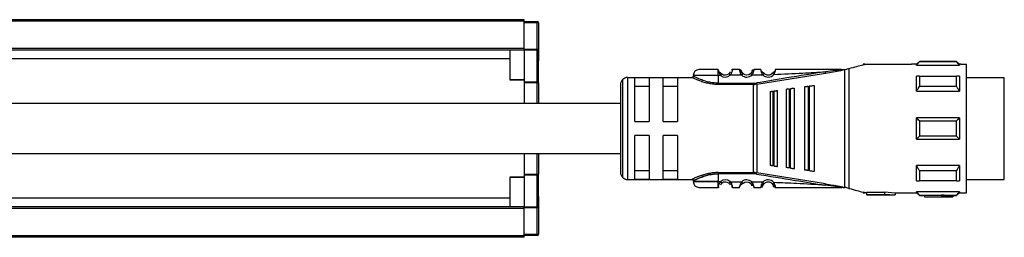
# Model space of a CAD drawing. Header units: millimetres. Extents: x -781 to 2459, y 413 to 796.
# Tile 12 of 17: x 393 to 531, y 415 to 446. Entities that reach past the tile are written whole.
import ezdxf

# ---------------------------------------------------------------- set-up
doc = ezdxf.new("R2010")
doc.units = ezdxf.units.MM

# ---------------------------------------------------------------- blocks, each defined once
blk = doc.blocks.new('Drawing View4')
at = {"color": 7, "linetype": 'Continuous', "lineweight": 25}
for p, q in [((495.48, 18.75), (422.48, 18.75)), ((495.48, 18.55), (422.48, 18.55)), ((495.48, 18.55), (495.48, 18.75)), ((495.48, 14.7), (495.48, 18.55)), ((495.48, 18.5), (497.28, 18.5)), ((497.28, 18.3), (495.48, 18.3)), ((497.28, 18.44), (497.28, 18.5)), ((497.28, 18.3), (497.28, 18.44)), ((497.28, 14.63), (497.28, 18.3)), ((497.48, 18.3), (497.28, 18.3)), ((497.48, 18.3), (497.48, 14.63)), ((497.53, 17.55), (497.48, 17.55)), ((497.53, 13.96), (497.53, 17.55)), ((495.48, 14.7), (422.48, 14.7)), ((495.48, 14.5), (422.48, 14.5)), ((493.48, 14.5), (493.48, 10.38)), ((495.48, 14.5), (495.48, 14.7)), ((495.48, 14.63), (497.28, 14.63)), ((495.48, 14.5), (495.48, 14.49)), ((497.28, 14.49), (495.48, 14.49)), ((495.48, 14.49), (495.48, 10.06)), ((497.28, 14.56), (497.28, 14.63)), ((497.28, 14.63), (497.48, 14.63)), ((497.28, 14.49), (497.28, 14.56)), ((497.28, 10.06), (497.28, 14.49)), ((497.48, 10.2), (497.48, 14.63)), ((497.53, 13.05), (497.53, 13.96)), ((493.48, 13.26), (422.48, 13.26)), ((497.48, 13.05), (497.53, 13.05)), ((543.25, 12.5), (542.98, 12.5)), ((542.98, 12.5), (542.98, 12.43)), ((543.25, 12.5), (549.77, 12.5)), ((550.48, 12.5), (549.77, 12.5)), ((550.88, 12.9), (550.48, 12.5)), ((550.48, 12.37), (550.48, 12.5)), ((556.08, 12.9), (550.88, 12.9)), ((556.08, 12.84), (550.88, 12.84)), ((556.48, 12.5), (556.08, 12.9)), ((556.08, 12.84), (556.08, 12.9)), ((556.67, 12.5), (556.48, 12.5)), ((556.48, 12.5), (556.48, 12.37)), ((556.68, 12.5), (557.48, 12.5)), ((557.48, -5.5), (557.48, 12.5)), ((522.67, 11.73), (522.67, 11.75)), ((522.67, 11.72), (522.67, 11.73)), ((522.99, 10.95), (523.19, 11.18)), ((525.67, 11.75), (524.68, 11.75)), ((525.97, 10.97), (526.17, 11.2)), ((527.21, 11.2), (527.2, 11.21)), ((527.39, 11.54), (527.38, 11.5)), ((528.07, 9.71), (537.73, 11.27)), ((529.11, 11.22), (529.13, 11.24)), ((530.27, 11.26), (530.26, 11.28)), ((537.73, 11.27), (539.34, 11.55)), ((539.97, 11.75), (540.19, 11.75)), ((540.19, 11.75), (540.41, 11.75)), ((540.43, -4.75), (540.43, 11.75)), ((540.48, 11.76), (541, 11.9)), ((541, 11.9), (541, -4.9)), ((550.48, 12.37), (556.48, 12.37)), ((493.48, 10.38), (495.48, 10.38)), ((493.48, 10.31), (495.48, 10.31)), ((495.48, 10.06), (497.28, 10.06)), ((495.48, 10.06), (495.48, 9.92)), ((497.28, 9.92), (495.48, 9.92)), ((495.48, 9.92), (495.48, 7)), ((497.28, 9.92), (497.28, 10.06)), ((497.48, 9.92), (497.28, 9.92)), ((497.28, 7), (497.28, 9.92)), ((497.48, 9.92), (497.48, 10.2)), ((497.48, 9.92), (497.48, 7)), ((509.27, 10.36), (509.27, -3.36)), ((509.98, 10.65), (509.98, -3.65)), ((509.98, 10.65), (518.98, 10.65)), ((512.98, 10.58), (510.98, 10.58)), ((510.98, 4.5), (510.98, 10.58)), ((512.98, 10.58), (512.98, 4.5)), ((514.98, 4.5), (514.98, 10.58)), ((516.98, 10.58), (514.98, 10.58)), ((516.98, 10.58), (516.98, 4.5)), ((522.67, 10.95), (522.67, 9.85)), ((522.99, 10.95), (522.67, 10.95)), ((522.67, 9.85), (527.64, 9.85)), ((527.64, 9.68), (522.67, 9.68)), ((525.97, 10.97), (524.36, 10.96)), ((527.64, 9.85), (527.64, 9.68)), ((527.64, -2.68), (527.64, 9.68)), ((528.04, 9.88), (528.07, 9.71)), ((528.07, 9.71), (528.07, -2.71)), ((550.88, 10.85), (556.08, 10.85)), ((556.48, 10.84), (556.48, 8.71)), ((562.78, 10.62), (557.48, 10.62)), ((562.78, 7.69), (562.78, 10.62)), ((508.98, 9.65), (508.98, -2.65)), ((510.98, 9.42), (512.98, 9.42)), ((514.98, 9.42), (516.98, 9.42)), ((529.98, 8.68), (529.98, -1.68)), ((530.32, 8.73), (530.52, 8.75)), ((530.32, 8.73), (530.32, -1.73)), ((530.98, -1.81), (530.98, 8.81)), ((532.18, 8.97), (532.18, -1.97)), ((532.6, 9.03), (532.8, 9.05)), ((532.6, 9.03), (532.6, -2.03)), ((533.38, -2.13), (533.38, 9.13)), ((534.78, 9.31), (534.78, -2.32)), ((535.29, 9.38), (535.29, -2.38)), ((535.58, 9.42), (535.49, 9.41)), ((535.49, -2.41), (535.49, 9.41)), ((536.18, -2.5), (536.18, 9.5)), ((550.48, 8.71), (556.48, 8.71)), ((556.08, 9.38), (550.88, 9.38)), ((562.78, -3.63), (562.78, 7.69)), ((510.98, 4.5), (512.98, 4.5)), ((514.98, 4.5), (516.98, 4.5)), ((556.48, 5), (550.48, 5)), ((550.88, 4.56), (556.08, 4.56)), ((556.48, 5), (556.48, 2)), ((512.98, 2.5), (510.98, 2.5)), ((510.98, -3.58), (510.98, 2.5)), ((512.98, 2.5), (512.98, -3.58)), ((516.98, 2.5), (514.98, 2.5)), ((514.98, -3.58), (514.98, 2.5)), ((516.98, 2.5), (516.98, -3.58)), ((550.48, 2), (556.48, 2)), ((556.08, 2.44), (550.88, 2.44)), ((495.48, 0), (495.48, -2.92)), ((497.28, -2.92), (497.28, 0)), ((497.48, 0), (497.48, -2.92)), ((512.98, -2.42), (510.98, -2.42)), ((516.98, -2.42), (514.98, -2.42)), ((522.67, -2.68), (527.64, -2.68)), ((527.64, -2.85), (527.64, -2.68)), ((528.04, -2.88), (528.07, -2.71)), ((537.73, -4.27), (528.07, -2.71)), ((530.52, -1.75), (530.32, -1.73)), ((532.8, -2.05), (532.6, -2.03)), ((535.49, -2.41), (535.29, -2.38)), ((535.49, -2.41), (535.58, -2.42)), ((550.48, -3.84), (550.48, -1.71)), ((556.48, -1.71), (550.48, -1.71)), ((550.88, -2.38), (556.08, -2.38)), ((495.48, -3.31), (493.48, -3.31)), ((493.48, -3.31), (493.48, -3.38)), ((495.48, -3.38), (493.48, -3.38)), ((493.48, -3.38), (493.48, -7.5)), ((495.48, -2.92), (497.28, -2.92)), ((495.48, -2.92), (495.48, -3.06)), ((497.28, -3.06), (495.48, -3.06)), ((495.48, -3.06), (495.48, -7.49)), ((497.28, -3.06), (497.28, -2.92)), ((497.28, -7.49), (497.28, -3.06)), ((497.48, -3.2), (497.48, -2.92)), ((497.48, -7.63), (497.48, -3.2)), ((509.98, -3.65), (518.98, -3.65)), ((510.98, -3.58), (512.98, -3.58)), ((514.98, -3.58), (516.98, -3.58)), ((527.64, -2.85), (522.67, -2.85)), ((522.67, -3.95), (522.99, -3.95)), ((524.36, -3.96), (524.17, -4.18)), ((524.36, -3.96), (525.97, -3.97)), ((527.41, -4), (527.2, -4.21)), ((530.26, -4.28), (530.49, -4.08)), ((556.08, -3.85), (550.88, -3.85)), ((557.48, -3.63), (562.78, -3.63)), ((522.67, -4.75), (522.67, -4.72)), ((524.68, -4.75), (525.67, -4.75)), ((526.16, -4.18), (526.17, -4.2)), ((529.11, -4.22), (529.13, -4.24)), ((540.19, -4.75), (539.96, -4.75)), ((540.19, -4.75), (540.43, -4.75)), ((542.98, -5.43), (542.98, -5.5)), ((542.98, -5.5), (543.25, -5.5)), ((543.48, -5.5), (543.25, -5.5)), ((545.98, -5.47), (543.48, -5.47)), ((543.48, -5.47), (543.48, -5.77)), ((545.98, -5.38), (547.48, -5.5)), ((545.98, -5.38), (545.98, -5.69)), ((547.48, -5.5), (549.77, -5.5)), ((547.48, -5.5), (547.48, -5.8)), ((549.77, -5.5), (550.48, -5.5)), ((556.48, -5.37), (550.48, -5.37)), ((550.48, -5.5), (550.88, -5.9)), ((556.08, -5.9), (556.48, -5.5)), ((556.48, -5.37), (556.48, -5.5)), ((556.48, -5.5), (556.68, -5.5)), ((556.68, -5.5), (557.48, -5.5)), ((493.48, -6.26), (422.48, -6.26)), ((497.53, -6.05), (497.48, -6.05)), ((497.53, -10.31), (497.53, -6.05)), ((543.48, -5.77), (543.48, -5.8)), ((543.48, -5.77), (545.98, -5.77)), ((543.48, -5.8), (547.48, -5.8)), ((545.98, -5.69), (547.48, -5.8)), ((545.98, -5.69), (545.98, -5.77)), ((550.88, -5.84), (556.08, -5.84)), ((550.88, -5.84), (550.88, -5.9)), ((550.88, -5.9), (551.58, -5.9)), ((553.98, -5.89), (551.58, -5.89)), ((551.58, -5.89), (551.58, -6.09)), ((551.58, -6.09), (551.58, -6.1)), ((551.58, -6.09), (553.98, -6.09)), ((551.58, -6.1), (555.58, -6.1)), ((553.98, -5.85), (553.98, -6.05)), ((553.98, -6.05), (553.98, -6.09)), ((555.58, -5.9), (556.08, -5.9)), ((555.58, -5.9), (555.58, -6.1)), ((495.48, -7.5), (422.48, -7.5)), ((495.48, -7.7), (422.48, -7.7)), ((495.48, -7.49), (497.28, -7.49)), ((495.48, -7.49), (495.48, -7.5)), ((495.48, -7.7), (495.48, -7.5)), ((497.28, -7.63), (495.48, -7.63)), ((495.48, -11.55), (495.48, -7.7)), ((497.28, -7.56), (497.28, -7.49)), ((497.28, -7.63), (497.28, -7.56)), ((497.28, -11.3), (497.28, -7.63)), ((497.48, -7.63), (497.28, -7.63)), ((497.48, -7.63), (497.48, -11.3)), ((497.48, -10.55), (497.53, -10.55)), ((497.53, -10.55), (497.53, -10.31)), ((495.48, -11.55), (422.48, -11.55)), ((495.48, -11.75), (422.48, -11.75)), ((495.48, -11.3), (497.28, -11.3)), ((497.28, -11.5), (495.48, -11.5)), ((495.48, -11.75), (495.48, -11.55)), ((497.28, -11.44), (497.28, -11.3)), ((497.28, -11.3), (497.48, -11.3)), ((497.28, -11.5), (497.28, -11.44))]:
    blk.add_line(p, q, dxfattribs=at)
at = {"color": 7, "linetype": 'Continuous', "lineweight": 25, "flags": 128}
for points in [[(497.48, 14.63), (497.47, 14.62), (497.46, 14.6), (497.44, 14.59), (497.42, 14.58), (497.39, 14.57), (497.35, 14.56), (497.31, 14.56), (497.28, 14.56)], [(522.67, 10.95), (521.59, 10.95), (520.62, 10.95), (519.84, 10.95), (519.35, 10.95), (519.18, 10.95)], [(550.48, 8.71), (550.48, 9.02), (550.48, 9.31), (550.48, 9.59), (550.48, 9.86), (550.48, 10.12), (550.48, 10.37), (550.48, 10.61), (550.48, 10.84)], [(550.88, 10.85), (550.88, 10.69), (550.88, 10.52), (550.88, 10.34), (550.88, 10.16), (550.88, 9.97), (550.88, 9.78), (550.88, 9.58), (550.88, 9.38)], [(556.08, 9.38), (556.08, 9.58), (556.08, 9.78), (556.08, 9.97), (556.08, 10.16), (556.08, 10.34), (556.08, 10.52), (556.08, 10.69), (556.08, 10.85)], [(530.52, -1.75), (530.52, -0.58), (530.52, 0.71), (530.52, 2.08), (530.52, 3.5), (530.52, 4.92), (530.52, 6.29), (530.52, 7.58), (530.52, 8.75)], [(532.8, -2.05), (532.8, -0.82), (532.8, 0.54), (532.8, 2), (532.8, 3.5), (532.8, 5), (532.8, 6.46), (532.8, 7.82), (532.8, 9.05)], [(535.29, 9.38), (535.4, 9.4), (535.49, 9.41)], [(550.48, 2), (550.48, 2.37), (550.48, 2.75), (550.48, 3.12), (550.48, 3.5), (550.48, 3.88), (550.48, 4.25), (550.48, 4.63), (550.48, 5)], [(550.88, 4.56), (550.88, 4.29), (550.88, 4.03), (550.88, 3.76), (550.88, 3.5), (550.88, 3.24), (550.88, 2.97), (550.88, 2.71), (550.88, 2.44)], [(556.08, 2.44), (556.08, 2.71), (556.08, 2.97), (556.08, 3.24), (556.08, 3.5), (556.08, 3.76), (556.08, 4.03), (556.08, 4.29), (556.08, 4.56)], [(550.88, -2.38), (550.88, -2.58), (550.88, -2.78), (550.88, -2.97), (550.88, -3.16), (550.88, -3.34), (550.88, -3.52), (550.88, -3.69), (550.88, -3.85)], [(556.08, -3.85), (556.08, -3.69), (556.08, -3.52), (556.08, -3.34), (556.08, -3.16), (556.08, -2.97), (556.08, -2.78), (556.08, -2.58), (556.08, -2.38)], [(556.48, -1.71), (556.48, -2.02), (556.48, -2.31), (556.48, -2.59), (556.48, -2.86), (556.48, -3.12), (556.48, -3.37), (556.48, -3.61), (556.48, -3.84)], [(497.28, -2.92), (497.31, -2.92), (497.35, -2.92), (497.39, -2.92), (497.42, -2.92), (497.44, -2.92), (497.46, -2.92), (497.47, -2.92), (497.48, -2.92)], [(522.67, -3.95), (521.59, -3.95), (520.62, -3.95), (519.84, -3.95), (519.35, -3.95), (519.18, -3.95), (519.18, -3.95)], [(519.18, -3.95), (519.35, -3.95), (519.84, -3.95), (520.62, -3.95), (521.59, -3.95), (522.67, -3.95)], [(522.67, -2.85), (522.67, -3.47), (522.67, -3.95)], [(550.48, -5.5), (550.48, -5.49), (550.48, -5.47), (550.48, -5.43), (550.48, -5.37)], [(556.08, -5.9), (556.08, -5.9), (556.08, -5.89), (556.08, -5.87), (556.08, -5.84)], [(497.48, -7.63), (497.47, -7.62), (497.46, -7.6), (497.44, -7.59), (497.42, -7.58), (497.39, -7.57), (497.35, -7.56), (497.31, -7.56), (497.28, -7.56)]]:
    blk.add_lwpolyline(points, dxfattribs=at)
at = {"color": 7, "linetype": 'Continuous', "lineweight": 25}
for centre, radius, start, end in [((497.28, 18.3), 0.2, 360, 90), ((497.3, 14.67), 0.179, 262.2326, 349.1569), ((693.97, 12.89), 143.1, 179.9966, 180.0205), ((519.98, 10.95), 0.8, 89.9996, 179.9996), ((523.68, 11.75), 0.75, 229.5945, 310.9271), ((525.67, 11.45), 0.3, 16.6017, 90.0042), ((526.68, 11.75), 0.75, 227.6553, 314.363), ((529.68, 11.75), 1.05, 222.867, 320.7053), ((529.68, 11.75), 0.75, 222.867, 320.7053), ((497.3, 10.24), 0.179, 262.2325, 349.1583), ((509.98, 9.65), 1, 135, 180), ((509.98, 9.65), 1, 90, 135), ((523.68, 11.75), 1.05, 229.5999, 310.9287), ((526.68, 11.75), 1.05, 227.6552, 314.3629), ((527.64, 12.28), 2.43, 270.0027, 279.4582), ((509.98, -2.65), 1, 180, 225), ((497.3, -3.24), 0.179, 10.8431, 97.7669), ((509.98, -2.65), 1, 225, 270), ((519.98, -3.95), 0.8, 180.0004, 270.0004), ((523.68, -4.75), 1.05, 49.0731, 130.3811), ((523.68, -4.75), 0.75, 49.0731, 130.4057), ((526.68, -4.75), 1.05, 45.6392, 132.3453), ((526.68, -4.75), 0.75, 45.6374, 132.3465), ((527.64, -5.28), 2.43, 80.5416, 89.9931), ((529.68, -4.75), 1.05, 39.3083, 137.1337), ((529.68, -4.75), 0.75, 39.2948, 137.1337), ((497.3, -7.67), 0.179, 10.8431, 97.7674), ((497.28, -11.3), 0.2, 270, 0)]:
    blk.add_arc(centre, radius, start, end, dxfattribs=at)
for points, knots in [([(541, 11.9), (541.4, 12.01), (542.19, 12.22), (542.72, 12.36), (542.98, 12.43)], [0, 0, 0, 0, 0.503559, 1, 1, 1, 1]), ([(542.98, 12.43), (543.07, 12.45), (543.22, 12.49), (543.24, 12.5), (543.25, 12.5)], [0, 0, 0, 0, 0.597948, 1, 1, 1, 1]), ([(550.48, 12.37), (550.55, 12.46), (550.68, 12.62), (550.81, 12.77), (550.88, 12.84)], [0, 0, 0, 0, 0.553792, 1, 1, 1, 1]), ([(556.08, 12.84), (556.15, 12.75), (556.29, 12.6), (556.42, 12.44), (556.48, 12.37)], [0, 0, 0, 0, 0.5661892, 1, 1, 1, 1]), ([(522.67, 11.75), (522.32, 11.75), (521.61, 11.75), (520.72, 11.75), (520.1, 11.75), (520.02, 11.75), (519.98, 11.75)], [0, 0, 0, 0, 0.25, 0.499999, 0.75, 1, 1, 1, 1]), ([(522.67, 10.95), (522.67, 11.04), (522.67, 11.21), (522.67, 11.44), (522.67, 11.63), (522.67, 11.69), (522.67, 11.72)], [0, 0, 0, 0, 0.25, 0.5, 0.75, 1, 1, 1, 1]), ([(522.67, 11.72), (522.68, 11.69), (522.69, 11.65), (522.72, 11.55), (522.73, 11.52)], [0, 0, 0, 0, 0.6620007, 1, 1, 1, 1]), ([(523.18, 11.16), (523.13, 11.19), (523.05, 11.23), (522.94, 11.32), (522.85, 11.39), (522.78, 11.46), (522.74, 11.51), (522.73, 11.52)], [0, 0, 0, 0, 0.304592, 0.475762, 0.660934, 0.858724, 1, 1, 1, 1]), ([(523.18, 11.16), (523.13, 11.19), (523.05, 11.23), (522.94, 11.32), (522.85, 11.39), (522.78, 11.46), (522.74, 11.51), (522.73, 11.52)], [0, 0, 0, 0, 0.305354, 0.476954, 0.662588, 0.860872, 1, 1, 1, 1]), ([(522.73, 11.52), (522.73, 11.49), (522.76, 11.4), (522.84, 11.19), (522.94, 11.03), (522.99, 10.95)], [0, 0, 0, 0, 0.189153, 0.574673, 1, 1, 1, 1]), ([(524.34, 11.41), (524.34, 11.41), (524.33, 11.39), (524.31, 11.35), (524.27, 11.29), (524.22, 11.24), (524.19, 11.2), (524.17, 11.18)], [0, 0, 0, 0, 0.05277, 0.298048, 0.531365, 0.762116, 1, 1, 1, 1]), ([(524.68, 11.75), (524.68, 11.74), (524.68, 11.74), (524.66, 11.67), (524.64, 11.58), (524.59, 11.43), (524.51, 11.21), (524.41, 11.04), (524.36, 10.96)], [0, 0, 0, 0, 0.144729, 0.283823, 0.416344, 0.542823, 0.779088, 1, 1, 1, 1]), ([(524.68, 11.75), (524.65, 11.75), (524.6, 11.74), (524.55, 11.72), (524.53, 11.71)], [0, 0, 0, 0, 0.608644, 1, 1, 1, 1]), ([(525.97, 10.97), (525.91, 11.07), (525.83, 11.21), (525.76, 11.4), (525.72, 11.52), (525.7, 11.62), (525.68, 11.69), (525.67, 11.74), (525.67, 11.75), (525.67, 11.75)], [0, 0, 0, 0, 0.260575, 0.380139, 0.506889, 0.633746, 0.751654, 0.873628, 1, 1, 1, 1]), ([(525.82, 11.66), (525.8, 11.67), (525.77, 11.68), (525.72, 11.69), (525.69, 11.69), (525.68, 11.68)], [0, 0, 0, 0, 0.424524, 0.840171, 1, 1, 1, 1]), ([(525.91, 11.63), (525.89, 11.65), (525.87, 11.67), (525.82, 11.67), (525.77, 11.62), (525.76, 11.55), (525.75, 11.51)], [0, 0, 0, 0, 0.224534, 0.468361, 0.728158, 1, 1, 1, 1]), ([(525.96, 11.32), (525.95, 11.35), (525.94, 11.42), (525.95, 11.49), (525.96, 11.51), (525.96, 11.51), (525.96, 11.51)], [0, 0, 0, 0, 0.341782, 0.667757, 0.972953, 1, 1, 1, 1]), ([(526.16, 11.18), (526.14, 11.2), (526.09, 11.25), (526.03, 11.33), (525.98, 11.41), (525.96, 11.46), (525.95, 11.48)], [0, 0, 0, 0, 0.237806, 0.481918, 0.735525, 1, 1, 1, 1]), ([(526.17, 11.2), (526.15, 11.22), (526.11, 11.26), (526.06, 11.32), (526.02, 11.38), (525.99, 11.44), (525.96, 11.52), (525.96, 11.53), (525.96, 11.54)], [0, 0, 0, 0, 0.128473, 0.244247, 0.350551, 0.471184, 0.69326, 1, 1, 1, 1]), ([(527.4, 11.49), (527.39, 11.47), (527.38, 11.42), (527.33, 11.34), (527.28, 11.26), (527.23, 11.22), (527.21, 11.2)], [0, 0, 0, 0, 0.264832, 0.518399, 0.762522, 1, 1, 1, 1]), ([(527.41, 11), (527.38, 11.03), (527.33, 11.08), (527.26, 11.15), (527.22, 11.19), (527.21, 11.2), (527.21, 11.2)], [0, 0, 0, 0, 0.325293, 0.650586, 0.975879, 1, 1, 1, 1]), ([(527.44, 11.63), (527.44, 11.63), (527.42, 11.6), (527.4, 11.57), (527.39, 11.54)], [0, 0, 0, 0, 0.1013506, 1, 1, 1, 1]), ([(527.39, 11.51), (527.39, 11.51), (527.4, 11.5), (527.41, 11.43), (527.4, 11.37), (527.4, 11.33)], [0, 0, 0, 0, 0.302275, 0.642106, 1, 1, 1, 1]), ([(527.68, 11.75), (527.68, 11.75), (527.68, 11.74), (527.67, 11.69), (527.65, 11.62), (527.62, 11.53), (527.59, 11.41), (527.53, 11.23), (527.46, 11.09), (527.41, 11)], [0, 0, 0, 0, 0.130596, 0.2435984, 0.3652226, 0.4900357, 0.6231382, 0.7531385, 1, 1, 1, 1]), ([(527.6, 11.52), (527.59, 11.55), (527.57, 11.62), (527.53, 11.67), (527.48, 11.67), (527.45, 11.64), (527.44, 11.63)], [0, 0, 0, 0, 0.272663, 0.533197, 0.776768, 1, 1, 1, 1]), ([(527.67, 11.69), (527.66, 11.69), (527.63, 11.69), (527.58, 11.68), (527.55, 11.67), (527.53, 11.66)], [0, 0, 0, 0, 0.138915, 0.565007, 1, 1, 1, 1]), ([(527.63, 11.54), (527.64, 11.59), (527.66, 11.68), (527.68, 11.74), (527.68, 11.75), (527.68, 11.75)], [0, 0, 0, 0, 0.461752, 0.729508, 1, 1, 1, 1]), ([(528.67, 11.75), (528.48, 11.75), (528.16, 11.75), (527.83, 11.75), (527.68, 11.75)], [0, 0, 0, 0, 0.559996, 1, 1, 1, 1]), ([(537.71, 11.45), (535.9, 11.16), (532.68, 10.65), (529.46, 10.12), (528.04, 9.88)], [0, 0, 0, 0, 0.5601316, 1, 1, 1, 1]), ([(528.91, 11.04), (528.86, 11.12), (528.8, 11.26), (528.74, 11.43), (528.7, 11.57), (528.68, 11.68), (528.67, 11.74), (528.67, 11.75), (528.67, 11.75)], [0, 0, 0, 0, 0.254121, 0.381809, 0.507323, 0.736087, 0.865704, 1, 1, 1, 1]), ([(529.11, 11.22), (529.09, 11.24), (529.05, 11.26), (528.98, 11.31), (528.91, 11.37), (528.83, 11.44), (528.76, 11.51), (528.72, 11.55), (528.71, 11.57)], [0, 0, 0, 0, 0.1423524, 0.2952263, 0.4601207, 0.6377915, 0.8270407, 1, 1, 1, 1]), ([(528.91, 11.04), (528.93, 11.06), (528.99, 11.12), (529.06, 11.18), (529.1, 11.22), (529.11, 11.22), (529.11, 11.22)], [0, 0, 0, 0, 0.329331, 0.658662, 0.987992, 1, 1, 1, 1]), ([(530.64, 11.58), (530.63, 11.56), (530.59, 11.53), (530.52, 11.46), (530.46, 11.4), (530.39, 11.34), (530.32, 11.3), (530.29, 11.27), (530.27, 11.26)], [0, 0, 0, 0, 0.165586, 0.356662, 0.535912, 0.702186, 0.856372, 1, 1, 1, 1]), ([(530.49, 11.09), (530.46, 11.11), (530.4, 11.16), (530.32, 11.22), (530.28, 11.26), (530.27, 11.26), (530.27, 11.26)], [0, 0, 0, 0, 0.329696, 0.659392, 0.9890881, 1, 1, 1, 1]), ([(530.64, 11.58), (530.64, 11.57), (530.64, 11.54), (530.62, 11.45), (530.57, 11.3), (530.52, 11.17), (530.49, 11.09)], [0, 0, 0, 0, 0.069566, 0.299348, 0.533277, 1, 1, 1, 1]), ([(530.49, 11.09), (531.84, 11.14), (534.24, 11.23), (536.65, 11.38), (537.71, 11.45)], [0, 0, 0, 0, 0.560035, 1, 1, 1, 1]), ([(530.68, 11.75), (530.68, 11.75), (530.68, 11.74), (530.67, 11.69), (530.65, 11.62), (530.64, 11.58)], [0, 0, 0, 0, 0.2940392, 0.5784955, 1, 1, 1, 1]), ([(539.97, 11.75), (538.23, 11.75), (535.14, 11.75), (532.04, 11.75), (530.68, 11.75)], [0, 0, 0, 0, 0.55991, 1, 1, 1, 1]), ([(539.78, 11.69), (539.55, 11.66), (538.86, 11.59), (538.17, 11.51), (537.71, 11.45)], [0, 0, 0, 0, 0.336936, 1, 1, 1, 1]), ([(537.71, 11.45), (537.71, 11.44), (537.71, 11.43), (537.72, 11.39), (537.72, 11.34), (537.73, 11.3), (537.73, 11.28), (537.73, 11.27)], [0, 0, 0, 0, 0.091603, 0.249514, 0.4999, 0.764636, 1, 1, 1, 1]), ([(539.34, 11.55), (539.52, 11.58), (539.79, 11.62), (540.09, 11.69), (540.18, 11.73), (540.2, 11.73), (540.2, 11.74), (540.2, 11.75), (540.2, 11.75), (540.19, 11.75)], [0, 0, 0, 0, 0.5831204, 0.9060434, 0.9375766, 0.9547652, 0.969696, 0.9841979, 1, 1, 1, 1]), ([(539.97, 11.75), (540.02, 11.75), (540.09, 11.75), (540.15, 11.75), (540.17, 11.74), (540.17, 11.74), (540.18, 11.74), (540.18, 11.74), (540.18, 11.74), (540.18, 11.74), (540.17, 11.74), (540.15, 11.73), (540.02, 11.71), (539.89, 11.7), (539.78, 11.69)], [0, 0, 0, 0, 0.265411, 0.325307, 0.338215, 0.348853, 0.353315, 0.357365, 0.359355, 0.361401, 0.36591, 0.37717, 0.482443, 1, 1, 1, 1]), ([(540.43, 11.75), (540.42, 11.75), (540.42, 11.75), (540.41, 11.75), (540.41, 11.75)], [0, 0, 0, 0, 0.5523958, 1, 1, 1, 1]), ([(540.43, 11.75), (540.44, 11.75), (540.45, 11.75), (540.47, 11.76), (540.48, 11.76)], [0, 0, 0, 0, 0.5006137, 1, 1, 1, 1]), ([(519.18, 10.85), (519.17, 10.83), (519.17, 10.79), (519.14, 10.74), (519.12, 10.71), (519.08, 10.68), (519.03, 10.65), (518.99, 10.65), (518.97, 10.65)], [0, 0, 0, 0, 0.239931, 0.369377, 0.501524, 0.633446, 0.762247, 1, 1, 1, 1]), ([(521.68, 9.76), (521.59, 9.77), (521.25, 9.82), (520.7, 9.96), (520.09, 10.16), (519.59, 10.37), (519.23, 10.53), (519.01, 10.63), (518.99, 10.64), (518.98, 10.65)], [0, 0, 0, 0, 0.058005, 0.221383, 0.387996, 0.55011, 0.713007, 0.864869, 1, 1, 1, 1]), ([(522.67, 9.85), (522.45, 9.86), (521.99, 9.88), (521.24, 10.01), (520.64, 10.2), (519.97, 10.45), (519.49, 10.69), (519.23, 10.82), (519.15, 10.86), (519.18, 10.85), (519.18, 10.85)], [0, 0, 0, 0, 0.119643, 0.249053, 0.420317, 0.499119, 0.748929, 0.878027, 0.999989, 1, 1, 1, 1]), ([(522.67, 9.68), (522.48, 9.68), (522.14, 9.68), (521.82, 9.74), (521.68, 9.76)], [0, 0, 0, 0, 0.575662, 1, 1, 1, 1]), ([(527.41, 11), (527.69, 11.01), (528.19, 11.02), (528.69, 11.03), (528.91, 11.04)], [0, 0, 0, 0, 0.560003, 1, 1, 1, 1]), ([(527.64, 9.68), (527.68, 9.68), (527.75, 9.68), (527.83, 9.68), (527.86, 9.69)], [0, 0, 0, 0, 0.559726, 1, 1, 1, 1]), ([(528.07, 9.71), (528.03, 9.71), (527.96, 9.7), (527.89, 9.69), (527.86, 9.69)], [0, 0, 0, 0, 0.559933, 1, 1, 1, 1]), ([(550.88, 10.85), (550.8, 10.85), (550.66, 10.84), (550.53, 10.84), (550.48, 10.84)], [0, 0, 0, 0, 0.566189, 1, 1, 1, 1]), ([(556.48, 10.84), (556.4, 10.84), (556.27, 10.84), (556.14, 10.85), (556.08, 10.85)], [0, 0, 0, 0, 0.553792, 1, 1, 1, 1]), ([(529.98, 8.68), (529.98, 8.68), (529.99, 8.68), (530.08, 8.69), (530.17, 8.71), (530.26, 8.72), (530.3, 8.72), (530.32, 8.73)], [0, 0, 0, 0, 0.323921, 0.5874, 0.803788, 0.901229, 1, 1, 1, 1]), ([(530.58, 8.76), (530.56, 8.76), (530.55, 8.76), (530.53, 8.75), (530.52, 8.75)], [0, 0, 0, 0, 0.559946, 1, 1, 1, 1]), ([(530.58, 8.76), (530.62, 8.77), (530.72, 8.78), (530.85, 8.8), (530.95, 8.81), (530.97, 8.81), (530.98, 8.81)], [0, 0, 0, 0, 0.1848998, 0.4087119, 0.6859847, 1, 1, 1, 1]), ([(532.6, 9.03), (532.58, 9.02), (532.52, 9.02), (532.42, 9), (532.3, 8.99), (532.2, 8.97), (532.18, 8.97), (532.18, 8.97)], [0, 0, 0, 0, 0.097342, 0.196469, 0.405839, 0.669699, 1, 1, 1, 1]), ([(532.88, 9.06), (532.86, 9.06), (532.84, 9.06), (532.81, 9.06), (532.8, 9.05)], [0, 0, 0, 0, 0.559949, 1, 1, 1, 1]), ([(533.38, 9.13), (533.37, 9.13), (533.35, 9.13), (533.23, 9.11), (533.09, 9.09), (532.97, 9.08), (532.91, 9.07), (532.88, 9.06)], [0, 0, 0, 0, 0.3057903, 0.5705685, 0.8013867, 0.9041325, 1, 1, 1, 1]), ([(535.29, 9.38), (535.26, 9.38), (535.2, 9.37), (535.07, 9.35), (534.93, 9.34), (534.8, 9.32), (534.78, 9.32), (534.78, 9.31)], [0, 0, 0, 0, 0.095969, 0.193666, 0.400239, 0.664134, 1, 1, 1, 1]), ([(536.18, 9.5), (536.16, 9.5), (536.14, 9.5), (535.99, 9.48), (535.82, 9.45), (535.68, 9.43), (535.61, 9.43), (535.58, 9.42)], [0, 0, 0, 0, 0.325938, 0.603471, 0.815327, 0.910521, 1, 1, 1, 1]), ([(550.48, 8.71), (550.55, 8.84), (550.68, 9.06), (550.81, 9.28), (550.88, 9.38)], [0, 0, 0, 0, 0.553742, 1, 1, 1, 1]), ([(556.08, 9.38), (556.15, 9.25), (556.29, 9.03), (556.42, 8.81), (556.48, 8.71)], [0, 0, 0, 0, 0.566235, 1, 1, 1, 1]), ([(508.98, 7), (506.73, 7), (502.12, 7), (495.5, 7), (489.49, 7), (484.54, 7), (480.34, 7), (476.5, 7), (472.65, 7), (467.94, 7), (462.36, 7), (455.9, 7), (449.51, 7), (442.97, 7), (436.09, 7), (429.17, 7), (424.55, 7), (422.48, 7)], [0, 0, 0, 0, 0.077282, 0.159125, 0.228378, 0.285073, 0.330193, 0.373714, 0.418243, 0.463783, 0.537221, 0.612097, 0.688243, 0.759578, 0.839642, 0.927806, 1, 1, 1, 1]), ([(550.88, 4.56), (550.8, 4.64), (550.66, 4.79), (550.53, 4.94), (550.48, 5)], [0, 0, 0, 0, 0.566189, 1, 1, 1, 1]), ([(556.48, 5), (556.4, 4.92), (556.27, 4.77), (556.14, 4.62), (556.08, 4.56)], [0, 0, 0, 0, 0.553792, 1, 1, 1, 1]), ([(550.48, 2), (550.55, 2.08), (550.68, 2.23), (550.81, 2.38), (550.88, 2.44)], [0, 0, 0, 0, 0.553792, 1, 1, 1, 1]), ([(556.08, 2.44), (556.15, 2.36), (556.29, 2.21), (556.42, 2.06), (556.48, 2)], [0, 0, 0, 0, 0.5661892, 1, 1, 1, 1]), ([(422.48, 0), (422.64, 0), (424.93, 0), (429.36, 0), (435.81, 0), (442.21, 0), (448.75, 0), (455.64, 0), (463.08, 0), (470.83, 0), (477.59, 0), (483.23, 0), (487.61, 0), (491.45, 0), (495.15, 0), (499.25, 0), (503.98, 0), (507.35, 0), (508.98, 0)], [0, 0, 0, 0, 0.005891, 0.079255, 0.15406, 0.230141, 0.301716, 0.381807, 0.469747, 0.560366, 0.65098, 0.704137, 0.755757, 0.802721, 0.836725, 0.883791, 0.943944, 1, 1, 1, 1]), ([(522.67, -2.68), (522.46, -2.68), (521.99, -2.7), (521.29, -2.82), (520.61, -2.99), (520.02, -3.19), (519.54, -3.39), (519.21, -3.54), (519, -3.63), (518.98, -3.64), (518.98, -3.65)], [0, 0, 0, 0, 0.111654, 0.24051, 0.376183, 0.512093, 0.644057, 0.773959, 0.895726, 1, 1, 1, 1]), ([(527.86, -2.69), (527.82, -2.68), (527.75, -2.68), (527.67, -2.68), (527.64, -2.68)], [0, 0, 0, 0, 0.560115, 1, 1, 1, 1]), ([(527.86, -2.69), (527.9, -2.69), (527.97, -2.7), (528.04, -2.71), (528.07, -2.71)], [0, 0, 0, 0, 0.560253, 1, 1, 1, 1]), ([(530.32, -1.73), (530.3, -1.72), (530.26, -1.72), (530.17, -1.71), (530.08, -1.69), (529.99, -1.68), (529.98, -1.68), (529.98, -1.68)], [0, 0, 0, 0, 0.096571, 0.197429, 0.41274, 0.676188, 1, 1, 1, 1]), ([(530.52, -1.75), (530.53, -1.75), (530.55, -1.76), (530.57, -1.76), (530.58, -1.76)], [0, 0, 0, 0, 0.553505, 1, 1, 1, 1]), ([(530.58, -1.76), (530.6, -1.76), (530.65, -1.77), (530.74, -1.78), (530.85, -1.8), (530.95, -1.81), (530.97, -1.81), (530.98, -1.81)], [0, 0, 0, 0, 0.092113, 0.190371, 0.409273, 0.68628, 1, 1, 1, 1]), ([(532.6, -2.03), (532.58, -2.02), (532.53, -2.02), (532.42, -2), (532.3, -1.99), (532.2, -1.97), (532.18, -1.97), (532.18, -1.97)], [0, 0, 0, 0, 0.095358, 0.192264, 0.405805, 0.669689, 1, 1, 1, 1]), ([(532.8, -2.05), (532.82, -2.06), (532.84, -2.06), (532.86, -2.06), (532.88, -2.06)], [0, 0, 0, 0, 0.553052, 1, 1, 1, 1]), ([(532.88, -2.06), (532.9, -2.07), (532.96, -2.08), (533.08, -2.09), (533.22, -2.11), (533.35, -2.13), (533.37, -2.13), (533.38, -2.13)], [0, 0, 0, 0, 0.0908938, 0.1877068, 0.4032213, 0.6805169, 1, 1, 1, 1]), ([(535.29, -2.38), (535.26, -2.38), (535.2, -2.37), (535.07, -2.35), (534.93, -2.34), (534.8, -2.32), (534.78, -2.32), (534.78, -2.32)], [0, 0, 0, 0, 0.09377, 0.189049, 0.400199, 0.66412, 1, 1, 1, 1]), ([(535.58, -2.42), (535.61, -2.43), (535.68, -2.43), (535.82, -2.45), (535.99, -2.48), (536.14, -2.5), (536.16, -2.5), (536.18, -2.5)], [0, 0, 0, 0, 0.089482, 0.184693, 0.396628, 0.674165, 1, 1, 1, 1]), ([(550.88, -2.38), (550.8, -2.25), (550.66, -2.03), (550.53, -1.81), (550.48, -1.71)], [0, 0, 0, 0, 0.566235, 1, 1, 1, 1]), ([(556.48, -1.71), (556.4, -1.84), (556.27, -2.06), (556.14, -2.28), (556.08, -2.38)], [0, 0, 0, 0, 0.553742, 1, 1, 1, 1]), ([(518.97, -3.65), (518.99, -3.65), (519.03, -3.65), (519.08, -3.68), (519.12, -3.71), (519.14, -3.74), (519.17, -3.79), (519.17, -3.83), (519.18, -3.85)], [0, 0, 0, 0, 0.23785, 0.366664, 0.498577, 0.630701, 0.760116, 1, 1, 1, 1]), ([(519.18, -3.85), (519.18, -3.85), (519.15, -3.86), (519.23, -3.82), (519.49, -3.69), (519.97, -3.45), (520.48, -3.26), (520.84, -3.14), (521.24, -3.01), (521.62, -2.96), (521.76, -2.93)], [0, 0, 0, 0, 0.000008, 0.146295, 0.301126, 0.600743, 0.695253, 0.751166, 0.901022, 1, 1, 1, 1]), ([(521.76, -2.93), (521.62, -2.96), (521.16, -3.03), (520.65, -3.2), (519.97, -3.45), (519.5, -3.68), (519.21, -3.83), (519.19, -3.84), (519.18, -3.85)], [0, 0, 0, 0, 0.099022, 0.304535, 0.399056, 0.698782, 0.853692, 1, 1, 1, 1]), ([(521.76, -2.93), (521.84, -2.92), (522.14, -2.86), (522.45, -2.86), (522.67, -2.85)], [0, 0, 0, 0, 0.2815864, 1, 1, 1, 1]), ([(522.67, -4.72), (522.67, -4.69), (522.67, -4.63), (522.67, -4.44), (522.67, -4.21), (522.67, -4.04), (522.67, -3.95)], [0, 0, 0, 0, 0.25, 0.5, 0.75, 1, 1, 1, 1]), ([(522.67, -4.72), (522.68, -4.69), (522.7, -4.62), (522.75, -4.42), (522.84, -4.19), (522.94, -4.03), (522.99, -3.95)], [0, 0, 0, 0, 0.255033, 0.493765, 0.735694, 1, 1, 1, 1]), ([(522.99, -3.95), (523.02, -3.98), (523.07, -4.04), (523.14, -4.12), (523.18, -4.17), (523.19, -4.18), (523.19, -4.18)], [0, 0, 0, 0, 0.25, 0.5, 0.75, 1, 1, 1, 1]), ([(524.36, -3.96), (524.42, -4.05), (524.51, -4.2), (524.58, -4.39), (524.64, -4.55), (524.67, -4.67), (524.68, -4.74), (524.68, -4.74), (524.68, -4.75)], [0, 0, 0, 0, 0.257236, 0.385592, 0.515018, 0.745451, 0.869592, 1, 1, 1, 1]), ([(524.68, -4.75), (524.68, -4.74), (524.68, -4.74), (524.66, -4.67), (524.64, -4.58), (524.59, -4.43), (524.51, -4.21), (524.41, -4.04), (524.36, -3.96)], [0, 0, 0, 0, 0.145861, 0.284683, 0.416939, 0.543177, 0.7791, 1, 1, 1, 1]), ([(525.67, -4.75), (525.67, -4.75), (525.67, -4.74), (525.68, -4.68), (525.71, -4.59), (525.75, -4.45), (525.82, -4.23), (525.92, -4.06), (525.97, -3.97)], [0, 0, 0, 0, 0.1408324, 0.2761279, 0.4063549, 0.5320392, 0.771082, 1, 1, 1, 1]), ([(525.97, -3.97), (525.99, -4), (526.05, -4.06), (526.11, -4.13), (526.15, -4.17), (526.15, -4.18), (526.16, -4.18)], [0, 0, 0, 0, 0.329544, 0.659087, 0.988631, 1, 1, 1, 1]), ([(528.91, -4.04), (528.63, -4.03), (528.13, -4.01), (527.63, -4), (527.41, -4)], [0, 0, 0, 0, 0.559997, 1, 1, 1, 1]), ([(527.41, -4), (527.46, -4.09), (527.53, -4.23), (527.59, -4.41), (527.64, -4.56), (527.66, -4.68), (527.68, -4.74), (527.68, -4.75), (527.68, -4.75)], [0, 0, 0, 0, 0.252032, 0.381501, 0.511969, 0.740869, 0.868568, 1, 1, 1, 1]), ([(528.04, -2.88), (529.85, -3.18), (533.07, -3.71), (536.29, -4.23), (537.71, -4.45)], [0, 0, 0, 0, 0.5598813, 1, 1, 1, 1]), ([(528.7, -4.56), (528.71, -4.55), (528.71, -4.52), (528.74, -4.42), (528.8, -4.26), (528.86, -4.12), (528.91, -4.04)], [0, 0, 0, 0, 0.083735, 0.310847, 0.541557, 1, 1, 1, 1]), ([(528.91, -4.04), (528.93, -4.06), (528.99, -4.12), (529.06, -4.18), (529.1, -4.22), (529.11, -4.22), (529.11, -4.22)], [0, 0, 0, 0, 0.329444, 0.658887, 0.988331, 1, 1, 1, 1]), ([(537.71, -4.45), (536.36, -4.37), (533.96, -4.22), (531.55, -4.13), (530.49, -4.08)], [0, 0, 0, 0, 0.559911, 1, 1, 1, 1]), ([(530.49, -4.08), (530.52, -4.17), (530.59, -4.34), (530.65, -4.56), (530.67, -4.68), (530.68, -4.74), (530.68, -4.75), (530.68, -4.75)], [0, 0, 0, 0, 0.262172, 0.507602, 0.72834, 0.860106, 1, 1, 1, 1]), ([(550.48, -3.84), (550.55, -3.84), (550.68, -3.84), (550.81, -3.85), (550.88, -3.85)], [0, 0, 0, 0, 0.5537923, 1, 1, 1, 1]), ([(556.08, -3.85), (556.15, -3.85), (556.29, -3.84), (556.42, -3.84), (556.48, -3.84)], [0, 0, 0, 0, 0.566189, 1, 1, 1, 1]), ([(519.98, -4.75), (520.02, -4.75), (520.1, -4.75), (520.72, -4.75), (521.61, -4.75), (522.32, -4.75), (522.67, -4.75)], [0, 0, 0, 0, 0.249999, 0.499999, 0.749999, 1, 1, 1, 1]), ([(522.67, -4.75), (522.7, -4.75), (522.75, -4.74), (522.8, -4.72), (522.82, -4.71)], [0, 0, 0, 0, 0.606418, 1, 1, 1, 1]), ([(523.19, -4.18), (523.17, -4.2), (523.13, -4.23), (523.08, -4.29), (523.04, -4.35), (523.01, -4.39), (523.01, -4.41), (523.01, -4.41)], [0, 0, 0, 0, 0.242839, 0.47865, 0.717893, 0.970599, 1, 1, 1, 1]), ([(524.17, -4.18), (524.18, -4.2), (524.22, -4.23), (524.27, -4.29), (524.31, -4.34), (524.33, -4.39), (524.34, -4.41), (524.34, -4.41)], [0, 0, 0, 0, 0.213141, 0.435836, 0.683866, 0.93411, 1, 1, 1, 1]), ([(524.68, -4.75), (524.65, -4.75), (524.6, -4.74), (524.55, -4.72), (524.53, -4.71)], [0, 0, 0, 0, 0.6074667, 1, 1, 1, 1]), ([(525.72, -4.53), (525.74, -4.52), (525.78, -4.48), (525.85, -4.41), (525.93, -4.33), (526.03, -4.25), (526.11, -4.21), (526.16, -4.18)], [0, 0, 0, 0, 0.140673, 0.338288, 0.523574, 0.695046, 1, 1, 1, 1]), ([(527.2, -4.21), (527.22, -4.23), (527.25, -4.27), (527.3, -4.33), (527.33, -4.38), (527.36, -4.43), (527.37, -4.48), (527.39, -4.52), (527.39, -4.53), (527.39, -4.54)], [0, 0, 0, 0, 0.123014, 0.237615, 0.348765, 0.461883, 0.577963, 0.716125, 1, 1, 1, 1]), ([(527.21, -4.2), (527.26, -4.22), (527.33, -4.27), (527.43, -4.35), (527.51, -4.42), (527.58, -4.49), (527.62, -4.53), (527.63, -4.55)], [0, 0, 0, 0, 0.301002, 0.470144, 0.652979, 0.847956, 1, 1, 1, 1]), ([(527.21, -4.2), (527.26, -4.22), (527.33, -4.27), (527.43, -4.35), (527.51, -4.42), (527.58, -4.49), (527.61, -4.53), (527.63, -4.55)], [0, 0, 0, 0, 0.30121, 0.470472, 0.653445, 0.848578, 1, 1, 1, 1]), ([(527.68, -4.75), (527.68, -4.75), (527.68, -4.74), (527.67, -4.68), (527.65, -4.59), (527.63, -4.54)], [0, 0, 0, 0, 0.285763, 0.563157, 1, 1, 1, 1]), ([(527.68, -4.75), (527.87, -4.75), (528.19, -4.75), (528.52, -4.75), (528.67, -4.75)], [0, 0, 0, 0, 0.560004, 1, 1, 1, 1]), ([(528.71, -4.53), (528.71, -4.53), (528.69, -4.6), (528.68, -4.68), (528.67, -4.74), (528.67, -4.75), (528.67, -4.75)], [0, 0, 0, 0, 0.000844, 0.4845, 0.741782, 1, 1, 1, 1]), ([(528.67, -4.75), (528.67, -4.75), (528.67, -4.74), (528.68, -4.69), (528.69, -4.61), (528.7, -4.56)], [0, 0, 0, 0, 0.300875, 0.591175, 1, 1, 1, 1]), ([(528.68, -4.69), (528.69, -4.69), (528.71, -4.69), (528.76, -4.69), (528.8, -4.67), (528.82, -4.67)], [0, 0, 0, 0, 0.160881, 0.575948, 1, 1, 1, 1]), ([(528.71, -4.57), (528.72, -4.55), (528.76, -4.51), (528.83, -4.44), (528.91, -4.37), (528.98, -4.31), (529.05, -4.26), (529.09, -4.24), (529.11, -4.22)], [0, 0, 0, 0, 0.172468, 0.361821, 0.539594, 0.704586, 0.857555, 1, 1, 1, 1]), ([(528.74, -4.54), (528.75, -4.57), (528.77, -4.63), (528.82, -4.67), (528.86, -4.68), (528.89, -4.65), (528.91, -4.63)], [0, 0, 0, 0, 0.272024, 0.532114, 0.77608, 1, 1, 1, 1]), ([(528.95, -4.52), (528.95, -4.51), (528.94, -4.51), (528.93, -4.45), (528.93, -4.39), (528.93, -4.36)], [0, 0, 0, 0, 0.273145, 0.627075, 1, 1, 1, 1]), ([(528.94, -4.5), (528.95, -4.48), (528.97, -4.44), (529.01, -4.36), (529.05, -4.29), (529.09, -4.24), (529.11, -4.22)], [0, 0, 0, 0, 0.264405, 0.518064, 0.762355, 1, 1, 1, 1]), ([(530.26, -4.28), (530.27, -4.29), (530.29, -4.32), (530.32, -4.36), (530.34, -4.41), (530.37, -4.46), (530.39, -4.52), (530.39, -4.53), (530.39, -4.54)], [0, 0, 0, 0, 0.110257, 0.218192, 0.32906, 0.447725, 0.716305, 1, 1, 1, 1]), ([(530.27, -4.26), (530.28, -4.28), (530.32, -4.32), (530.36, -4.39), (530.39, -4.46), (530.41, -4.5), (530.41, -4.51)], [0, 0, 0, 0, 0.237745, 0.482004, 0.735584, 1, 1, 1, 1]), ([(530.45, -4.63), (530.44, -4.63), (530.42, -4.6), (530.4, -4.57), (530.39, -4.54)], [0, 0, 0, 0, 0.137218, 1, 1, 1, 1]), ([(530.43, -4.39), (530.43, -4.42), (530.42, -4.47), (530.41, -4.51), (530.4, -4.52), (530.4, -4.52)], [0, 0, 0, 0, 0.415272, 0.806958, 1, 1, 1, 1]), ([(530.44, -4.63), (530.46, -4.65), (530.48, -4.68), (530.53, -4.68), (530.58, -4.64), (530.6, -4.58), (530.61, -4.55)], [0, 0, 0, 0, 0.221812, 0.465472, 0.726546, 1, 1, 1, 1]), ([(530.53, -4.67), (530.55, -4.68), (530.58, -4.69), (530.63, -4.7), (530.66, -4.7), (530.67, -4.7)], [0, 0, 0, 0, 0.418305, 0.828044, 1, 1, 1, 1]), ([(530.68, -4.75), (532.42, -4.75), (535.51, -4.75), (538.6, -4.75), (539.96, -4.75)], [0, 0, 0, 0, 0.560093, 1, 1, 1, 1]), ([(537.71, -4.45), (537.71, -4.43), (537.72, -4.39), (537.72, -4.34), (537.73, -4.3), (537.73, -4.28), (537.73, -4.27)], [0, 0, 0, 0, 0.244855, 0.499998, 0.755142, 1, 1, 1, 1]), ([(539.96, -4.75), (540.03, -4.75), (540.1, -4.75), (540.17, -4.74), (540.18, -4.73), (540.19, -4.73), (540.19, -4.73), (540.19, -4.73), (540.19, -4.73), (540.19, -4.73), (540.19, -4.73), (540.19, -4.73), (540.18, -4.73), (540.16, -4.72), (540.1, -4.72), (539.75, -4.68), (538.94, -4.6), (538.18, -4.51), (537.71, -4.45)], [0, 0, 0, 0, 0.072214, 0.081722, 0.08512, 0.087091, 0.087737, 0.087997, 0.088232, 0.08846, 0.088702, 0.089289, 0.091106, 0.093934, 0.116011, 0.155655, 0.482183, 1, 1, 1, 1]), ([(537.73, -4.27), (538.37, -4.37), (539.16, -4.5), (539.97, -4.66), (540.14, -4.71), (540.18, -4.73), (540.2, -4.73), (540.2, -4.74), (540.2, -4.74), (540.2, -4.75), (540.2, -4.75), (540.19, -4.75)], [0, 0, 0, 0, 0.755693, 0.934963, 0.959842, 0.977411, 0.983893, 0.989328, 0.991876, 0.994439, 1, 1, 1, 1]), ([(540.18, -4.74), (540.17, -4.74), (540.17, -4.74), (540.17, -4.74), (540.15, -4.75), (540.13, -4.75), (540.12, -4.75)], [0, 0, 0, 0, 0.068493, 0.149045, 0.357724, 1, 1, 1, 1]), ([(540.48, -4.76), (540.48, -4.76), (540.46, -4.75), (540.44, -4.75), (540.43, -4.75)], [0, 0, 0, 0, 0.483169, 1, 1, 1, 1]), ([(541, -4.9), (540.9, -4.87), (540.74, -4.83), (540.56, -4.78), (540.48, -4.76)], [0, 0, 0, 0, 0.580302, 1, 1, 1, 1]), ([(541, -4.9), (541.4, -5), (542.19, -5.21), (542.72, -5.36), (542.98, -5.43)], [0, 0, 0, 0, 0.503572, 1, 1, 1, 1]), ([(543.25, -5.5), (543.23, -5.5), (543.2, -5.49), (543.05, -5.45), (542.98, -5.43)], [0, 0, 0, 0, 0.526511, 1, 1, 1, 1]), ([(550.88, -5.84), (550.8, -5.75), (550.66, -5.6), (550.53, -5.44), (550.48, -5.37)], [0, 0, 0, 0, 0.566189, 1, 1, 1, 1]), ([(556.48, -5.37), (556.4, -5.46), (556.27, -5.62), (556.14, -5.77), (556.08, -5.84)], [0, 0, 0, 0, 0.553792, 1, 1, 1, 1]), ([(555.58, -5.9), (555.28, -5.9), (554.74, -5.89), (554.21, -5.86), (553.98, -5.85)], [0, 0, 0, 0, 0.559989, 1, 1, 1, 1]), ([(555.58, -6.1), (555.28, -6.1), (554.74, -6.09), (554.21, -6.06), (553.98, -6.05)], [0, 0, 0, 0, 0.559989, 1, 1, 1, 1])]:
    blk.add_open_spline(points, degree=3, knots=knots, dxfattribs=at)
for points in [[(524.36, 10.96), (524.34, 10.99), (524.29, 11.05), (524.22, 11.12), (524.18, 11.17), (524.17, 11.18), (524.17, 11.18)], [(493.48, 10.38), (493.48, 10.37), (493.48, 10.35), (493.48, 10.33), (493.48, 10.31), (493.48, 10.31), (493.48, 10.31)], [(522.67, 9.85), (522.67, 9.83), (522.67, 9.8), (522.67, 9.75), (522.67, 9.71), (522.67, 9.69), (522.67, 9.68)], [(522.67, -2.68), (522.67, -2.69), (522.67, -2.71), (522.67, -2.75), (522.67, -2.8), (522.67, -2.83), (522.67, -2.85)]]:
    blk.add_open_spline(points, degree=3, dxfattribs=at)

msp = doc.modelspace()

# ---------------------------------------------------------------- block references
at = {"color": 7, "linetype": 'Continuous', "lineweight": 25}
msp.add_blockref('Drawing View4', (-31.52, 426.9), dxfattribs=at)

doc.saveas('drawing.dxf')
